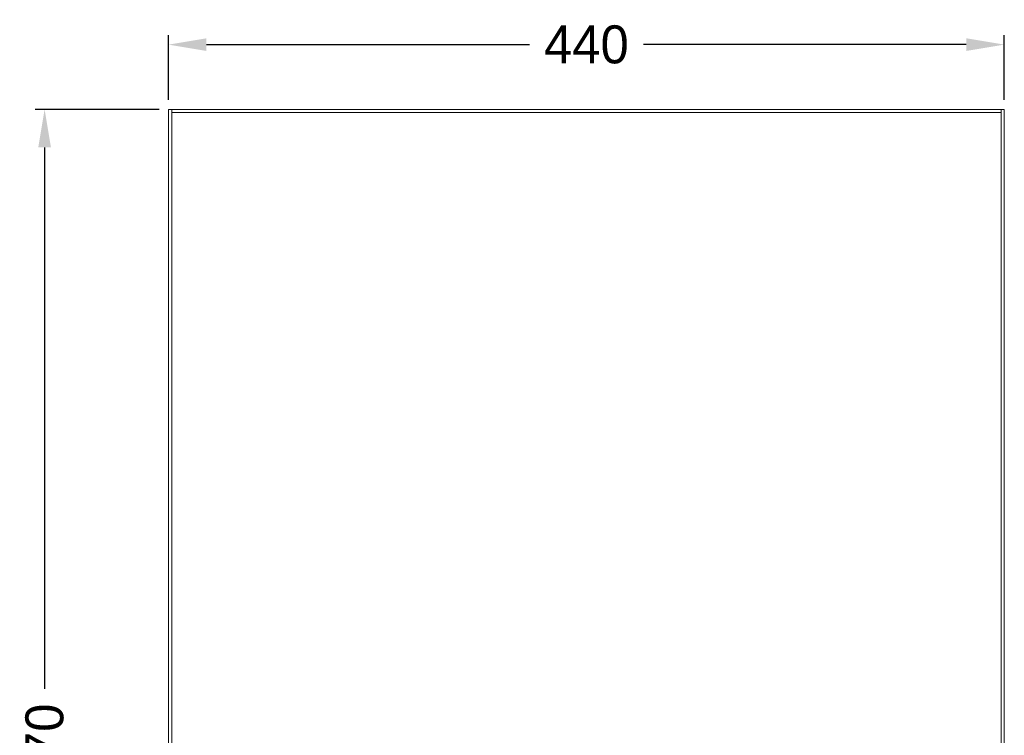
# Model space of a CAD drawing. Header units: millimetres. Extents: x 4100 to 4693, y 1813 to 3018.
# Tile 29 of 29: x 4100 to 4619, y 2642 to 3018. Entities that reach past the tile are written whole.
import ezdxf

# ---------------------------------------------------------------- set-up
doc = ezdxf.new("R2010")
doc.units = ezdxf.units.MM
doc.header["$PDSIZE"] = -1
doc.dimstyles.new('ISO-25', dxfattribs={"dimtxt": 2.5, "dimasz": 2.5, "dimexe": 1.25, "dimexo": 0.625, "dimtad": 1, "dimtxsty": 'Standard', "dimcen": 2.5, "dimadec": 0, "dimazin": 0, "dimtfac": 1, "dimtmove": 0, "dimatfit": 3, "dimfxl": 0, "dimarcsym": 0})

# ---------------------------------------------------------------- blocks, each defined once
blk = doc.blocks.new('*D118')
at = {"color": 4, "lineweight": -2, "transparency": 16777216}
for p, q in [((4173.55, 2970.99), (4108.33, 2970.99)), ((4113.33, 2950.99), (4113.33, 2665.99)), ((4113.33, 2320.99), (4113.33, 2605.99)), ((4148.55, 2300.99), (4108.33, 2300.99))]:
    blk.add_line(p, q, dxfattribs=at)
at = {"color": 4, "transparency": 16777216}
for points in [[(4110, 2950.99), (4116.67, 2950.99), (4113.33, 2970.99)], [(4110, 2320.99), (4116.67, 2320.99), (4113.33, 2300.99)]]:
    blk.add_solid(points, dxfattribs=at)
at = {"layer": 'Defpoints', "color": 0, "transparency": 16777216}
for p in [(4178.55, 2970.99), (4113.33, 2300.99), (4153.55, 2300.99)]:
    blk.add_point(p, dxfattribs=at)
at = {"color": 4, "transparency": 16777216, "insert": (4113.33, 2635.99), "char_height": 20, "attachment_point": 5, "rotation": 90}
blk.add_mtext('670', dxfattribs=at)
blk = doc.blocks.new('*D119')
at = {"color": 4, "lineweight": -2, "transparency": 16777216}
for p, q in [((4178.55, 2975.99), (4178.55, 3010.08)), ((4618.55, 2975.99), (4618.55, 3010.08)), ((4198.55, 3005.08), (4368.55, 3005.08)), ((4598.55, 3005.08), (4428.55, 3005.08))]:
    blk.add_line(p, q, dxfattribs=at)
at = {"color": 4, "transparency": 16777216}
for points in [[(4198.55, 3008.41), (4198.55, 3001.74), (4178.55, 3005.08)], [(4598.55, 3008.41), (4598.55, 3001.74), (4618.55, 3005.08)]]:
    blk.add_solid(points, dxfattribs=at)
at = {"layer": 'Defpoints', "color": 0, "transparency": 16777216}
for p in [(4178.55, 3005.08), (4178.55, 2970.99), (4618.55, 2970.99)]:
    blk.add_point(p, dxfattribs=at)
at = {"color": 4, "transparency": 16777216, "insert": (4398.55, 3005.08), "char_height": 20, "attachment_point": 5}
blk.add_mtext('440', dxfattribs=at)

msp = doc.modelspace()

# ---------------------------------------------------------------- linework, layer by layer
at = {"color": 0, "linetype": 'ByBlock', "lineweight": 5}
for p, q in [((4178.55, 2320.99), (4178.55, 2970.99)), ((4178.55, 2970.99), (4180.25, 2970.99)), ((4180.25, 2970.99), (4180.25, 2969.29)), ((4180.25, 2970.99), (4616.85, 2970.99)), ((4616.85, 2970.99), (4618.55, 2970.99)), ((4616.85, 2970.99), (4616.85, 2969.29)), ((4618.55, 2970.99), (4618.55, 2320.99)), ((4180.25, 2969.29), (4180.25, 2320.99)), ((4616.85, 2969.29), (4180.25, 2969.29)), ((4616.85, 2320.99), (4616.85, 2969.29))]:
    msp.add_line(p, q, dxfattribs=at)

# ---------------------------------------------------------------- dimensions: what is measured, and where the dimension line sits
dim = msp.add_linear_dim(base=(4178.55, 3005.08), p1=(4618.55, 2970.99), p2=(4178.55, 2970.99), dimstyle='ISO-25', override={"dimtxt": 20, "dimasz": 20, "dimexe": 5, "dimexo": 5, "dimgap": 5, "dimtad": 0, "dimdec": 1, "dimdsep": 46, "dimclrd": 4, "dimclre": 4, "dimclrt": 4, "dimadec": 2, "dimazin": 2, "dimtdec": 1, "dimtzin": 0})
dim.commit()
dim.dimension.update_dxf_attribs({"geometry": '*D119', "text_midpoint": (4398.55, 3005.08)})
dim = msp.add_linear_dim(base=(4113.33, 2300.99), p1=(4178.55, 2970.99), p2=(4153.55, 2300.99), angle=90, dimstyle='ISO-25', override={"dimtxt": 20, "dimasz": 20, "dimexe": 5, "dimexo": 5, "dimgap": 5, "dimtad": 0, "dimdec": 1, "dimdsep": 46, "dimclrd": 4, "dimclre": 4, "dimclrt": 4, "dimadec": 2, "dimazin": 2, "dimtdec": 1, "dimtzin": 0})
dim.commit()
dim.dimension.update_dxf_attribs({"geometry": '*D118', "text_midpoint": (4113.33, 2635.99)})

doc.saveas('drawing.dxf')
